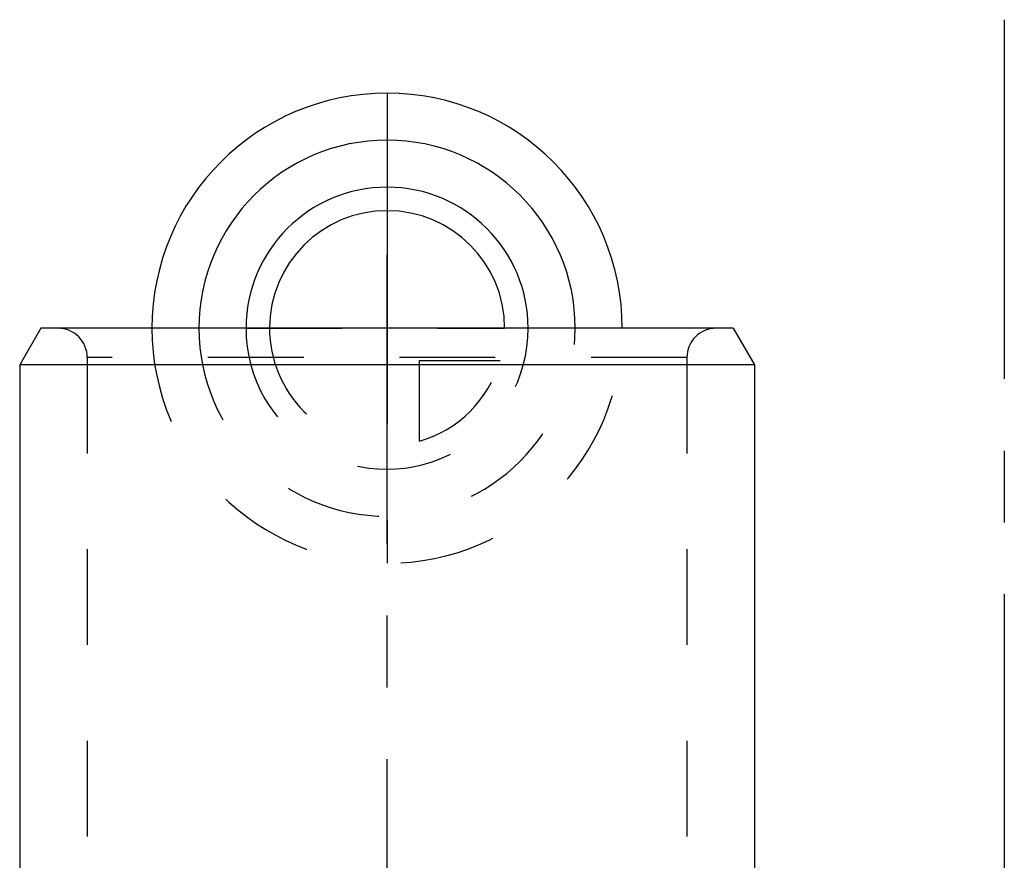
# Model space of a CAD drawing. Header units: millimetres. Extents: x 400 to 600, y 372 to 628.
# Tile 6 of 6: x 433 to 500, y 570 to 628. Entities that reach past the tile are written whole.
import ezdxf

# ---------------------------------------------------------------- set-up
doc = ezdxf.new("R2010")
doc.units = ezdxf.units.MM
doc.header["$LTSCALE"] = 65.185185
doc.linetypes.add('CENTER', pattern=[0.6, 0.375, -0.075, 0.075, -0.075])
doc.linetypes.add('HIDDEN', pattern=[0.2, 0.1, -0.1])
for name, color, linetype in [('ACHSEN_S', 7, 'CONTINUOUS'), ('FASEN', 7, 'CONTINUOUS'), ('FLAECHEN', 7, 'CONTINUOUS'), ('KONST.EL_MIT_GEO', 7, 'CONTINUOUS'), ('KURVEN', 7, 'CONTINUOUS')]:
    doc.layers.add(name, color=color, linetype=linetype)

msp = doc.modelspace()

# ---------------------------------------------------------------- linework, layer by layer
at = {"layer": 'ACHSEN_S', "color": 2, "linetype": 'CENTER'}
msp.add_line((500, 627.5), (500, 372.5), dxfattribs=at)
at = {"layer": 'FASEN', "color": 7, "linetype": 'Continuous'}
for p, q in [((434.443, 606.5), (433, 604)), ((481.557, 606.5), (434.443, 606.5)), ((481.557, 606.5), (483, 604)), ((483, 604), (433, 604))]:
    msp.add_line(p, q, dxfattribs=at)
at = {"layer": 'FLAECHEN', "color": 2, "linetype": 'CENTER'}
msp.add_line((458, 474.5), (458, 611.5), dxfattribs=at)
at = {"layer": 'FLAECHEN', "color": 8, "linetype": 'HIDDEN'}
for p, q in [((437.6, 604.5), (437.6, 491.5)), ((478.4, 604.5), (478.4, 491.5))]:
    msp.add_line(p, q, dxfattribs=at)
at = {"layer": 'FLAECHEN', "color": 7, "linetype": 'Continuous'}
for p, q in [((433, 604), (433, 480)), ((483, 604), (483, 482))]:
    msp.add_line(p, q, dxfattribs=at)
at = {"layer": 'KONST.EL_MIT_GEO', "color": 8, "linetype": 'HIDDEN'}
for p, q in [((480.4, 606.5), (435.6, 606.5)), ((478.4, 604.5), (437.6, 604.5))]:
    msp.add_line(p, q, dxfattribs=at)
for centre, start, end in [((435.6, 604.5), 0, 90), ((480.4, 604.5), 90, 180)]:
    msp.add_arc(centre, 2, start, end, dxfattribs=at)
at = {"layer": 'KURVEN', "color": 40, "linetype": 'Continuous'}
msp.add_line((458, 622.5), (458, 606.5), dxfattribs=at)
at = {"layer": 'KURVEN', "color": 8, "linetype": 'HIDDEN'}
for p, q in [((448.4, 606.5), (466, 606.5)), ((458, 606.5), (458, 590.5)), ((460.2, 598.808), (460.2, 604.3)), ((460.2, 604.3), (465.692, 604.3))]:
    msp.add_line(p, q, dxfattribs=at)
at = {"layer": 'KURVEN', "color": 40, "linetype": 'Continuous'}
for radius, end in [(16, 180), (12.8, 180), (9.6, 179.99993), (8, 179.99993)]:
    msp.add_arc((458, 606.5), radius, 0, end, dxfattribs=at)
at = {"layer": 'KURVEN', "color": 8, "linetype": 'HIDDEN'}
for radius, start, end in [(16, 180, 360), (12.8, 180, 360), (9.6, 179.99993, 360), (8, 179.99993, 270), (8, 285.96201, 344.03799)]:
    msp.add_arc((458, 606.5), radius, start, end, dxfattribs=at)

doc.saveas('drawing.dxf')
